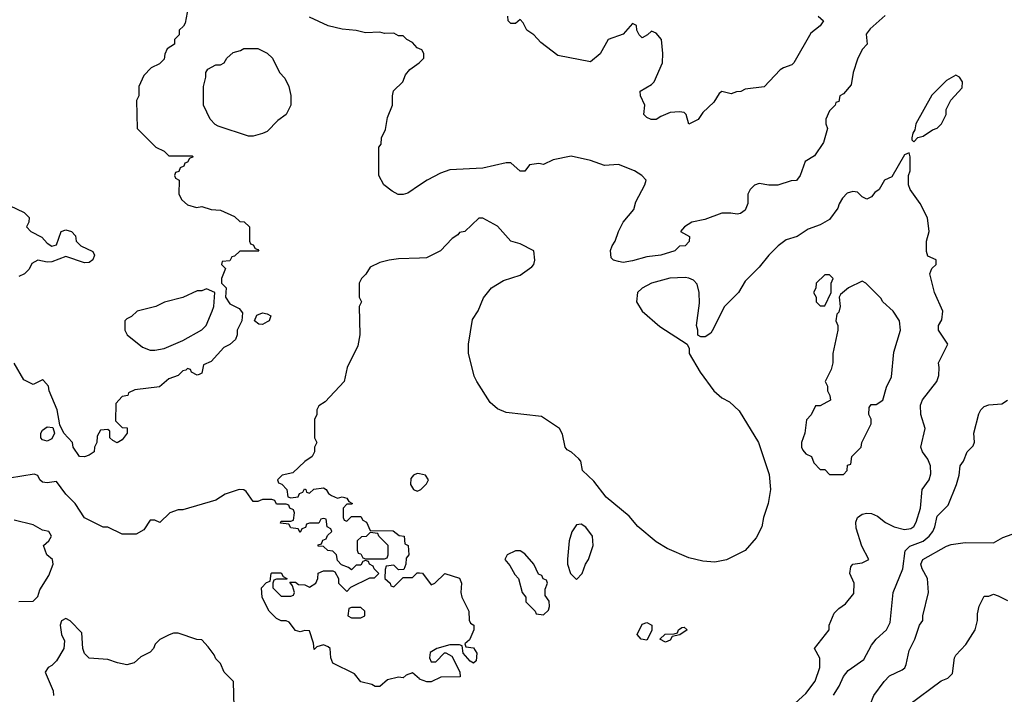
# Model space of a CAD drawing. Header units: inches. Extents: x 2348341 to 2479810, y 460419 to 613669.
# Tile 73 of 256: x 2388293 to 2392497, y 500055 to 502935. Entities that reach past the tile are written whole.
import ezdxf

# ---------------------------------------------------------------- set-up
doc = ezdxf.new("R2010")
doc.units = ezdxf.units.IN
doc.header["$MEASUREMENT"] = 0
doc.layers.add('C3580', color=7, linetype='Continuous')
doc.layers.add('C3590', color=7, linetype='Continuous')

msp = doc.modelspace()

# ---------------------------------------------------------------- linework, layer by layer
at = {"layer": 'C3580', "color": 2}
for points, elevation in [([(2389012, 502988), (2388999.6, 502920.4), (2388992.7, 502907.3), (2388974, 502890), (2388974, 502870), (2388954, 502850), (2388954, 502830), (2388922, 502810), (2388912.7, 502787.3), (2388910, 502766), (2388890, 502746), (2388854, 502730), (2388823.6, 502696.4), (2388802, 502650), (2388802, 502610), (2388792, 502590), (2388794, 502470), (2388874, 502390), (2388910, 502374), (2388930, 502354), (2389030, 502354), (2389034, 502350), (2389018, 502342), (2389010, 502326), (2388998, 502322), (2388994, 502310), (2388978, 502302), (2388972.7, 502287.3), (2388958, 502282), (2388954, 502270), (2388958, 502258), (2388974, 502250), (2388972, 502190), (2388985.4, 502165.4), (2389010, 502144.7), (2389047.3, 502132.7), (2389070, 502138), (2389110, 502124.7), (2389150, 502122), (2389210, 502094), (2389232.7, 502072.7), (2389251.6, 502071.6), (2389274, 502050), (2389274, 501990), (2389278, 501978), (2389290, 501974), (2389298, 501958), (2389310, 501954), (2389314, 501946), (2389232.7, 501947.3), (2389210, 501926), (2389198, 501922), (2389190, 501906), (2389158, 501902), (2389154, 501890), (2389172, 501872), (2389154, 501830), (2389154, 501810), (2389174, 501790), (2389172, 501750), (2389190, 501722), (2389230, 501702), (2389243.6, 501683.6), (2389242, 501650), (2389222, 501610), (2389222, 501590), (2389214, 501570), (2389190, 501548), (2389164.7, 501535.3), (2389110, 501475.3), (2389078, 501462), (2389070, 501426), (2389059.6, 501420.4), (2389050, 501418), (2389026, 501430), (2389022, 501442), (2389010, 501446), (2389002, 501438), (2388990, 501435.3), (2388970, 501415.3), (2388930, 501402), (2388890, 501368), (2388784.7, 501355.3), (2388758, 501342), (2388754, 501330), (2388730, 501326), (2388703.6, 501296.4), (2388702, 501222), (2388730, 501194), (2388752, 501192), (2388751.3, 501170), (2388730, 501142), (2388709, 501129), (2388690, 501138), (2388678, 501150), (2388678, 501178), (2388670, 501186), (2388638, 501182), (2388623.6, 501156.4), (2388622, 501130), (2388612, 501110), (2388611.3, 501090), (2388590, 501075.3), (2388570, 501068.7), (2388548, 501070), (2388522, 501110), (2388518, 501130), (2388482, 501170), (2388464.7, 501204.7), (2388452.7, 501270), (2388419, 501350), (2388415.3, 501370), (2388395.3, 501395.3), (2388390, 501398), (2388350, 501378), (2388310, 501398), (2388269.3, 501469.3)], 110), ([(2390000, 502810.7), (2389990, 502815.3), (2389970, 502838), (2389946, 502850), (2389930, 502866), (2389910, 502866), (2389890, 502878), (2389850, 502875.3), (2389830, 502882), (2389770, 502879), (2389730, 502888.7), (2389670, 502894), (2389610, 502909.2), (2389530, 502945.2)], 110), ([(2390000, 502228.1), (2389950, 502194), (2389930, 502189.2), (2389909.3, 502189.3), (2389882.7, 502202.7), (2389848, 502230), (2389826, 502270), (2389826, 502390), (2389836.4, 502403.6), (2389838, 502430), (2389854.6, 502465.4), (2389863.1, 502516.9), (2389884, 502570), (2389884, 502610), (2389888.9, 502631.1), (2389928.7, 502670), (2389940.2, 502699.8), (2389958, 502722), (2389998, 502750), (2390000, 502752)], 110), ([(2388250, 502142), (2388311.6, 502111.6), (2388334, 502090), (2388332, 502070), (2388322, 502050), (2388341, 502030), (2388386.9, 502006.9), (2388410, 501981), (2388430, 501968), (2388450, 501974), (2388470, 502031.3), (2388490, 502038), (2388514, 502030), (2388531.6, 502011.6), (2388534, 501990), (2388554, 501970), (2388604.7, 501944.7), (2388612, 501930), (2388604.7, 501910), (2388590, 501899), (2388570, 501897.2), (2388490, 501924), (2388430, 501900.7), (2388410, 501899.3), (2388370, 501908), (2388345.4, 501894.6), (2388334, 501870), (2388314, 501850), (2388290, 501838)], 106), ([(2390000, 501917), (2389910, 501914), (2389870, 501908.7), (2389830, 501898), (2389790, 501878), (2389771.1, 501848.9), (2389752, 501830), (2389742, 501810), (2389742, 501750), (2389752, 501730), (2389742, 501710), (2389744.7, 501590), (2389736.9, 501543.1), (2389691.3, 501450), (2389678, 501390), (2389596.9, 501303.1), (2389570, 501286), (2389562, 501270), (2389562, 501250), (2389551.6, 501228.4), (2389552, 501150), (2389562, 501130), (2389552, 501110), (2389552, 501090), (2389542, 501070), (2389510, 501048.7), (2389459.8, 501000.2), (2389414, 500990), (2389394, 500970), (2389398, 500958), (2389412.7, 500952.7), (2389434, 500930), (2389438, 500898), (2389450, 500894), (2389482, 500898), (2389487.3, 500912.7), (2389502, 500918), (2389508.4, 500931.6), (2389514, 500930), (2389518, 500918), (2389530, 500914), (2389548.9, 500931.1), (2389590, 500936), (2389602, 500930), (2389611.6, 500911.6), (2389623.6, 500903.6), (2389650, 500892), (2389670, 500898), (2389690, 500892), (2389698, 500878), (2389714, 500870), (2389710, 500866), (2389690, 500866), (2389674, 500850), (2389674, 500810), (2389678, 500798), (2389690, 500794), (2389710, 500814), (2389750, 500814), (2389758, 500798), (2389774, 500790), (2389790, 500754), (2389887.3, 500752.7), (2389912.7, 500732.7), (2389934, 500730), (2389938, 500698), (2389952, 500690), (2389954, 500650), (2389943.6, 500636.4), (2389942, 500610), (2389932.7, 500587.3), (2389910, 500586), (2389890, 500606), (2389858, 500602), (2389852.7, 500587.3), (2389852, 500550), (2389874, 500530), (2389878, 500518), (2389890, 500514), (2389930, 500554), (2389970, 500554), (2389990, 500574), (2390000, 500573.4)], 114), ([(2390000, 500120.4), (2389970, 500146), (2389943.6, 500136.4), (2389930, 500126), (2389910, 500128), (2389863.6, 500116.4), (2389830, 500088), (2389810, 500088.7), (2389796.4, 500096.4), (2389750, 500108.7), (2389722, 500142), (2389630, 500188), (2389622, 500210), (2389618, 500250), (2389610, 500258), (2389590, 500266), (2389562, 500258), (2389550, 500246), (2389547.3, 500272.7), (2389530, 500326), (2389510, 500328), (2389490, 500322), (2389470, 500328), (2389443.1, 500363.1), (2389430, 500368.7), (2389410, 500368.7), (2389390, 500378), (2389358, 500410), (2389328.9, 500468.9), (2389326, 500510), (2389347.3, 500532.7), (2389362, 500538), (2389366, 500570), (2389370, 500574), (2389410, 500574), (2389418, 500558), (2389434, 500550), (2389434, 500546), (2389390, 500546), (2389378, 500542), (2389374, 500530), (2389374, 500510), (2389410, 500474), (2389450, 500474), (2389462, 500478), (2389466, 500490), (2389458, 500518), (2389446, 500534), (2389470, 500534), (2389483.6, 500523.6), (2389510, 500522), (2389530, 500512), (2389558, 500530), (2389566, 500550), (2389567.3, 500572.7), (2389590, 500582), (2389630, 500582), (2389638, 500578), (2389654, 500550), (2389654, 500530), (2389690, 500494), (2389707.3, 500512.7), (2389788.4, 500551.6), (2389807.3, 500552.7), (2389826, 500570), (2389806, 500590), (2389802, 500602), (2389786, 500610), (2389782, 500622), (2389770, 500626), (2389758, 500622), (2389750, 500606), (2389730, 500606), (2389710, 500586), (2389696.4, 500596.4), (2389667.3, 500607.3), (2389650, 500626), (2389646, 500650), (2389630, 500666), (2389608.7, 500668.7), (2389590, 500686), (2389567.3, 500687.3), (2389567.3, 500692.7), (2389582, 500698), (2389587.3, 500712.7), (2389602, 500718), (2389607.3, 500732.7), (2389626, 500750), (2389622, 500762), (2389606, 500770), (2389602, 500802), (2389590, 500806), (2389578, 500802), (2389570, 500786), (2389530, 500786), (2389518, 500782), (2389512.7, 500767.3), (2389498, 500762), (2389490, 500746), (2389482, 500762), (2389450, 500766), (2389442, 500782), (2389406, 500786), (2389410, 500794), (2389450, 500794), (2389462, 500798), (2389466, 500830), (2389462, 500842), (2389446, 500850), (2389442, 500862), (2389430, 500866), (2389390, 500866), (2389382, 500882), (2389370, 500886), (2389330, 500886), (2389310, 500878), (2389290, 500878), (2389260.4, 500920.4), (2389250, 500928), (2389230, 500928.7), (2389170, 500908.7), (2389130, 500884), (2388990, 500842), (2388970, 500842), (2388934, 500830), (2388891.6, 500788.4), (2388870, 500798), (2388850, 500798), (2388823.6, 500756.4), (2388790, 500738), (2388730, 500738), (2388670, 500768), (2388650, 500768), (2388570, 500808.7), (2388529.2, 500870), (2388490, 500909.2), (2388450, 500964), (2388410, 500958), (2388390, 500960.9), (2388379.3, 500970), (2388370, 500988.7), (2388355.3, 500995.3), (2388250, 500977.2)], 114), ([(2390000, 500995.8), (2389990, 500998), (2389974, 500990), (2389963.6, 500976.4), (2389962, 500950), (2389974, 500930), (2389990, 500922), (2390000, 500927)], 118), ([(2388290, 500451.3), (2388350, 500452), (2388370, 500472), (2388379.1, 500500.9), (2388417.6, 500562.4), (2388436, 500610), (2388433.2, 500630), (2388409, 500650), (2388395.3, 500690), (2388418, 500710), (2388428.7, 500730), (2388418, 500750), (2388390, 500756), (2388350, 500779), (2388270, 500799)], 118), ([(2389208.6, 500000), (2389206, 500110), (2389166, 500150), (2389150, 500186), (2389130, 500206), (2389123.1, 500223.1), (2389098, 500258), (2389070, 500288), (2389048.9, 500288.9), (2388970, 500315.3), (2388950, 500315.3), (2388931, 500309), (2388891.3, 500288.7), (2388871.3, 500268.7), (2388864.7, 500250), (2388850, 500235.3), (2388810, 500215.3), (2388782, 500190), (2388750, 500181.2), (2388710, 500189.2), (2388670, 500204), (2388589.4, 500209.4), (2388569.3, 500229.3), (2388562, 500250), (2388558, 500318), (2388508.4, 500368.4), (2388490, 500378), (2388471.6, 500368.4), (2388466, 500350), (2388472, 500310), (2388483.6, 500283.6), (2388482, 500250), (2388450, 500198), (2388430, 500178), (2388414, 500170), (2388402, 500150), (2388436, 500070), (2388438, 500050)], 118)]:
    msp.add_lwpolyline(points, dxfattribs=dict(at, elevation=elevation))
for points, elevation in [([(2389270, 502438), (2389140.4, 502480.4), (2389127.3, 502487.3), (2389106, 502510), (2389078, 502570), (2389078, 502650), (2389088, 502690), (2389088, 502710), (2389096.4, 502723.6), (2389130, 502742), (2389150, 502742), (2389166, 502750), (2389178, 502770), (2389204.7, 502795.3), (2389236.4, 502803.6), (2389250, 502812), (2389310, 502812), (2389350, 502792), (2389372, 502770), (2389402, 502710), (2389425.4, 502685.4), (2389442, 502650), (2389451.1, 502611.1), (2389451.3, 502570), (2389431.3, 502530), (2389395.3, 502504.7), (2389350, 502458), (2389330, 502448.7), (2389290, 502438)], 110), ([(2389090, 501786), (2389070, 501778), (2389050, 501778), (2388990, 501749), (2388910.9, 501729.1), (2388874, 501710), (2388794, 501690), (2388770, 501668), (2388750, 501658), (2388742, 501650), (2388742, 501610), (2388752, 501590), (2388816.9, 501536.9), (2388850, 501524.7), (2388870, 501524.7), (2388910, 501531.3), (2388990, 501564.7), (2389070, 501611.3), (2389088.7, 501630), (2389115.3, 501690), (2389122, 501710), (2389126, 501770)], 110), ([(2389330, 501634), (2389314.6, 501634.6), (2389295.3, 501650), (2389306, 501674), (2389330, 501682.8), (2389350, 501678.8), (2389364.7, 501670), (2389358, 501650), (2389350, 501645.2)], 110), ([(2388410, 501136), (2388390, 501140.9), (2388382.9, 501150), (2388382.9, 501170), (2388390, 501182.8), (2388410, 501196.3), (2388434.4, 501194.4), (2388441, 501170), (2388430, 501145.2)], 110), ([(2389790, 500746), (2389771.6, 500728.4), (2389752.7, 500727.3), (2389734, 500710), (2389734, 500670), (2389738, 500658), (2389750, 500654), (2389758, 500638), (2389770, 500634), (2389850, 500634), (2389862, 500638), (2389866, 500650), (2389866, 500690), (2389826, 500730), (2389822, 500742)], 114), ([(2389750, 500426), (2389710, 500426), (2389698, 500422), (2389694, 500390), (2389710, 500382), (2389750, 500382), (2389766, 500390), (2389766, 500410)], 114)]:
    msp.add_lwpolyline(points, close=True, dxfattribs=dict(at, elevation=elevation))
at = {"layer": 'C3590', "color": 2}
for points, elevation in [([(2391987.5, 502952.5), (2391923.5, 502896.5), (2391907.1, 502872.9), (2391911, 502830), (2391890, 502808), (2391870, 502766), (2391851, 502710), (2391842.8, 502657.2), (2391810, 502618), (2391794, 502610), (2391790, 502586), (2391778, 502582), (2391774, 502570), (2391750, 502546), (2391734, 502510), (2391734, 502490), (2391742, 502470), (2391724.7, 502410), (2391686.4, 502353.6), (2391646, 502330), (2391624.7, 502270), (2391610, 502248.7), (2391587.3, 502247.3), (2391530, 502228.7), (2391491.1, 502228.9), (2391450, 502235.3), (2391430, 502228.7), (2391411.3, 502210), (2391401, 502190), (2391401, 502150), (2391390, 502122), (2391370, 502108), (2391356, 502104), (2391329.1, 502109.1), (2391290, 502109), (2391218, 502082), (2391162, 502070), (2391132, 502050), (2391114, 502030), (2391152, 502010), (2391151.6, 501988.4), (2391134, 501970), (2391110, 501968), (2391090, 501948.7), (2391030, 501929), (2390970, 501922), (2390910, 501905.2), (2390870, 501899), (2390850, 501902), (2390828.4, 501908.4), (2390818, 501918), (2390815.3, 501950), (2390822, 501970), (2390835.3, 501990), (2390849, 502030), (2390870, 502071), (2390915.1, 502124.9), (2390923.2, 502156.8), (2390962, 502230), (2390968, 502250), (2390949.1, 502269.1), (2390918, 502290), (2390850, 502316), (2390790, 502312.3), (2390730, 502334), (2390647.9, 502352.1), (2390570, 502337.2), (2390530, 502317.2), (2390510, 502321.2), (2390470, 502315.3), (2390450, 502288), (2390430, 502288), (2390390, 502324), (2390370, 502324), (2390270, 502301.2), (2390130, 502293.2), (2390090, 502279), (2390032, 502250), (2390000, 502228.1)], 110), ([(2391702, 502950), (2391724.7, 502930), (2391710, 502909), (2391670, 502878), (2391598, 502750), (2391590, 502742), (2391554, 502730), (2391539.6, 502720.4), (2391471.6, 502648.4), (2391390, 502638), (2391371.6, 502628.4), (2391352.7, 502627.3), (2391330, 502618), (2391290, 502628), (2391279.6, 502620.4), (2391256.9, 502583.1), (2391210, 502538), (2391190, 502508.7), (2391150, 502488.7), (2391138, 502530), (2391130, 502538), (2391110, 502542), (2391070, 502538), (2391030, 502522), (2391010, 502509), (2390988.9, 502508.9), (2390970, 502518), (2390958, 502530), (2390962, 502570), (2390944, 502610), (2390942, 502630), (2390990, 502658), (2391002, 502670), (2391037.2, 502750), (2391039.3, 502790), (2391033.2, 502850), (2391010, 502878), (2390990, 502886), (2390974, 502870), (2390950, 502858), (2390938, 502870), (2390928, 502890), (2390926, 502910), (2390910, 502918), (2390870, 502873.2), (2390804.7, 502850), (2390771.1, 502788.9), (2390730, 502755.3), (2390590, 502782), (2390518, 502838), (2390488, 502870), (2390458, 502890), (2390442, 502922), (2390430, 502935.3), (2390410, 502919), (2390390, 502919), (2390379, 502930), (2390377.2, 502950)], 106), ([(2390000, 502752), (2390018, 502770), (2390018, 502790), (2390010, 502806), (2390000, 502810.7)], 110), ([(2391603.2, 500016.8), (2391650, 500058), (2391689.1, 500110.9), (2391709, 500170), (2391708.9, 500208.9), (2391686, 500250), (2391748.7, 500330), (2391748.7, 500350), (2391770, 500402), (2391790, 500422), (2391819, 500441), (2391854, 500486), (2391855.3, 500530), (2391837.2, 500570), (2391840.9, 500599.1), (2391850, 500610.7), (2391890, 500616), (2391918, 500630), (2391887.9, 500687.9), (2391864.4, 500764.4), (2391862.4, 500790), (2391869.6, 500810), (2391890, 500824.4), (2391910, 500828.5), (2391930, 500826.4), (2391955.6, 500815.6), (2391990, 500788), (2392026, 500770), (2392070, 500759.1), (2392097.2, 500762.8), (2392110, 500771), (2392120.9, 500790), (2392139.5, 500850), (2392146, 500930), (2392176, 500970), (2392183.2, 500996.8), (2392182, 501030), (2392170, 501059), (2392147, 501090), (2392140.9, 501110), (2392159, 501190), (2392140.7, 501250), (2392139.5, 501290), (2392147.9, 501312.1), (2392209.2, 501390), (2392216.5, 501416.5), (2392219, 501450), (2392215.3, 501470), (2392255.3, 501550), (2392215.3, 501610), (2392215.3, 501630), (2392230, 501654), (2392234, 501690), (2392199, 501770), (2392178, 501850), (2392187.3, 501872.7), (2392206, 501890), (2392206, 501910), (2392170, 501926), (2392164.7, 501944.7), (2392164, 501990), (2392175.3, 502030), (2392168.4, 502088.4), (2392138, 502150), (2392095.3, 502210), (2392088, 502230), (2392088, 502270), (2392095.3, 502290), (2392095.3, 502350), (2392090, 502366), (2392070, 502358), (2392016.3, 502263.7), (2391984.7, 502250), (2391962, 502210), (2391943.5, 502196.5), (2391930, 502178), (2391910, 502168.7), (2391890, 502178), (2391870, 502198), (2391850, 502202), (2391826.4, 502193.6), (2391806.4, 502173.6), (2391791.1, 502148.9), (2391786, 502130), (2391750, 502082), (2391710, 502059), (2391659.8, 502040.2), (2391612, 502010), (2391565.2, 501994.8), (2391530.6, 501969.4), (2391491.3, 501930), (2391450, 501878), (2391390, 501818), (2391362, 501770), (2391302, 501710), (2391250, 501606), (2391243.6, 501596.4), (2391219.6, 501580.4), (2391200.4, 501580.4), (2391188.7, 501588.7), (2391188.7, 501610), (2391182, 501630), (2391195.5, 501724.5), (2391194.5, 501770), (2391185.6, 501805.6), (2391170, 501822.7), (2391150, 501832), (2391133.8, 501833.8), (2391068.7, 501831.3), (2390990.5, 501809.5), (2390950, 501789), (2390931, 501770), (2390926.8, 501730), (2390950.5, 501690.5), (2391025.8, 501625.8), (2391142, 501550), (2391151.3, 501531.3), (2391151.3, 501510), (2391198.8, 501430), (2391256, 501350), (2391290, 501321), (2391323.5, 501303.5), (2391365.2, 501265.2), (2391447.3, 501130), (2391492.7, 500992.7), (2391499.1, 500930), (2391488.2, 500870), (2391468, 500810), (2391462, 500770), (2391437.3, 500722.7), (2391390, 500669.2), (2391310, 500629.3), (2391261.4, 500618.6), (2391210, 500622.7), (2391150, 500637.2), (2391058, 500678), (2391010, 500706), (2390931.5, 500771.5), (2390894.9, 500814.9), (2390797.2, 500897.2), (2390744.8, 500964.8), (2390695.3, 501010), (2390688, 501050), (2390680.4, 501060.4), (2390648.4, 501088.4), (2390630, 501098), (2390622, 501110), (2390610, 501166), (2390598, 501190), (2390520.9, 501240.9), (2390370, 501258.4), (2390333.1, 501273.1), (2390301.3, 501301.3), (2390244, 501390), (2390232.9, 501412.9), (2390208.9, 501511.1), (2390208.7, 501550), (2390225.6, 501654.4), (2390250, 501692), (2390272.9, 501747.1), (2390308, 501790), (2390358, 501822), (2390430, 501844.7), (2390480.2, 501879.8), (2390488.7, 501890), (2390492.3, 501907.7), (2390488.4, 501948.4), (2390430, 501978), (2390390, 501988.7), (2390333.6, 502053.6), (2390270, 502088), (2390252.7, 502087.3), (2390194, 502030), (2390170, 502026), (2390163.6, 502016.4), (2390139.6, 502000.4), (2390090, 501948), (2390030, 501918), (2390000, 501917)], 114), ([(2391768.1, 500051.9), (2391792.3, 500090), (2391810, 500131), (2391830, 500156), (2391896.6, 500203.4), (2391930, 500264.7), (2391949, 500290), (2391993.2, 500330), (2392010, 500362), (2392022, 500490), (2392063, 500590), (2392073.1, 500666.9), (2392092.7, 500687.3), (2392150, 500708.7), (2392176.2, 500730), (2392191.6, 500750), (2392199.6, 500770), (2392210, 500816), (2392257.5, 500862.5), (2392293.2, 500950), (2392304, 500990), (2392308.7, 501030), (2392322, 501050), (2392338, 501090), (2392364, 501116), (2392369.1, 501130.9), (2392367, 501170), (2392387.6, 501252.4), (2392396, 501270), (2392410, 501284), (2392430, 501290.7), (2392485.6, 501294.4), (2392510, 501311.3)], 110), ([(2390000, 500927), (2390006, 500930), (2390030, 500954), (2390038, 500970), (2390026, 500990), (2390000, 500995.8)], 118), ([(2391924, 500000), (2391924, 500010), (2391939, 500050), (2391984, 500110), (2392006.8, 500133.2), (2392060.1, 500159.9), (2392071.5, 500168.5), (2392078, 500182), (2392090, 500242), (2392115.3, 500290), (2392135.3, 500350), (2392148.7, 500370), (2392149, 500390), (2392173.2, 500490), (2392169.3, 500550), (2392146, 500590), (2392140.9, 500610), (2392149.3, 500630), (2392250, 500687.7), (2392270, 500694.8), (2392330, 500702.8), (2392450, 500701), (2392490, 500724.7), (2392530, 500738)], 106), ([(2390000, 500573.4), (2390012.7, 500572.7), (2390050, 500522), (2390066, 500530), (2390108.7, 500571.3), (2390170, 500550.7), (2390178.8, 500530), (2390176, 500490), (2390181, 500470), (2390210.8, 500410), (2390212, 500372), (2390218, 500358), (2390231.3, 500350), (2390231.3, 500330), (2390219.6, 500300.4), (2390212.7, 500287.3), (2390194, 500270), (2390198, 500258), (2390230, 500254), (2390244.7, 500230), (2390242, 500198), (2390230, 500188), (2390216.4, 500196.4), (2390186, 500230), (2390182, 500262), (2390170, 500266), (2390130, 500266), (2390074, 500250), (2390046, 500234), (2390042, 500210), (2390050, 500194), (2390070, 500194), (2390107.3, 500232.7), (2390112.7, 500232.7), (2390138, 500218), (2390171.6, 500151.6), (2390174, 500130), (2390091.3, 500128.7), (2390050, 500108), (2390031.6, 500108.4), (2390000.2, 500120.2), (2390000, 500120.4)], 114), ([(2392086.5, 500000), (2392089, 500010), (2392227.5, 500112.5), (2392255.9, 500124.1), (2392275.9, 500144.1), (2392284, 500210), (2392290, 500222), (2392332.5, 500267.5), (2392372.7, 500330), (2392382.7, 500370), (2392382, 500398), (2392389.1, 500430.9), (2392410, 500474), (2392430, 500474), (2392450, 500482), (2392470, 500476), (2392510, 500456)], 102)]:
    msp.add_lwpolyline(points, dxfattribs=dict(at, elevation=elevation))
for points, elevation in [([(2392290, 502698), (2392250, 502675.3), (2392187.5, 502612.5), (2392118.8, 502490), (2392115.3, 502464.7), (2392106, 502450), (2392102, 502430), (2392102, 502422), (2392110, 502414), (2392128, 502432), (2392150, 502438), (2392190, 502464.7), (2392210, 502472), (2392228, 502490), (2392248, 502530), (2392248.9, 502551.1), (2392268.4, 502591.6), (2392316.4, 502643.6), (2392318, 502670), (2392306, 502690)], 114), ([(2391750, 501846), (2391730, 501846), (2391694, 501810), (2391691.6, 501788.4), (2391682, 501770), (2391694, 501750), (2391694, 501730), (2391710, 501714), (2391730, 501714), (2391758, 501770), (2391758, 501810), (2391766, 501830)], 118), ([(2391890, 501818), (2391832, 501790), (2391798, 501762), (2391791.3, 501750), (2391796, 501710), (2391790, 501686), (2391782, 501678), (2391778, 501650), (2391786, 501630), (2391786, 501610), (2391764.7, 501510), (2391764.7, 501470), (2391758, 501442), (2391732, 501390), (2391742, 501370), (2391742, 501350), (2391752, 501330), (2391754, 501310), (2391710, 501286), (2391690, 501286), (2391671.6, 501248.4), (2391652.7, 501227.3), (2391644.7, 501170), (2391631.3, 501130), (2391631.3, 501110), (2391636.9, 501096.9), (2391650, 501082), (2391674, 501070), (2391683.6, 501043.6), (2391710, 501014), (2391730, 501014), (2391750, 500994), (2391810, 500994), (2391826, 501010), (2391827.3, 501032.7), (2391842, 501038), (2391846, 501070), (2391886, 501110), (2391888, 501130), (2391928, 501210), (2391928, 501230), (2391918, 501250), (2391920.4, 501279.6), (2391928.4, 501291.6), (2391950, 501292), (2391978, 501310), (2391993.6, 501366.4), (2392015.3, 501410), (2392024.7, 501515.3), (2392053.2, 501610), (2392048.7, 501650), (2392022, 501690), (2391978, 501730), (2391970, 501746), (2391906, 501810)], 118), ([(2390690, 500782), (2390670, 500778), (2390650.9, 500749.1), (2390638.8, 500710), (2390631.3, 500631.3), (2390631.3, 500610), (2390644.7, 500570), (2390670, 500544.7), (2390694, 500570), (2390708.7, 500610), (2390722, 500630), (2390742, 500690), (2390738, 500730), (2390710, 500768)], 118), ([(2390430, 500668), (2390410, 500668), (2390374, 500650), (2390364.7, 500630), (2390385.4, 500605.4), (2390406.4, 500566.4), (2390422, 500550), (2390438, 500490), (2390454, 500470), (2390454, 500450), (2390494, 500410), (2390498, 500398), (2390530, 500394), (2390550, 500414), (2390555.3, 500430), (2390552.9, 500452.9), (2390536.4, 500476.4), (2390536.4, 500503.6), (2390546, 500530), (2390542, 500542), (2390527.3, 500547.3), (2390522, 500562), (2390507.3, 500567.3), (2390488, 500610), (2390450, 500655.3)], 118), ([(2390970, 500286), (2390946, 500290), (2390928.7, 500310), (2390950, 500354), (2390970, 500362), (2390992, 500350), (2390992, 500328)], 114), ([(2391050, 500278), (2391026, 500290), (2391048.4, 500311.6), (2391087.3, 500312.7), (2391102, 500318), (2391106, 500330), (2391120.4, 500339.6), (2391130, 500342), (2391142, 500330), (2391111.6, 500308.4), (2391078, 500302), (2391070, 500286)], 114)]:
    msp.add_lwpolyline(points, close=True, dxfattribs=dict(at, elevation=elevation))

doc.saveas('drawing.dxf')
